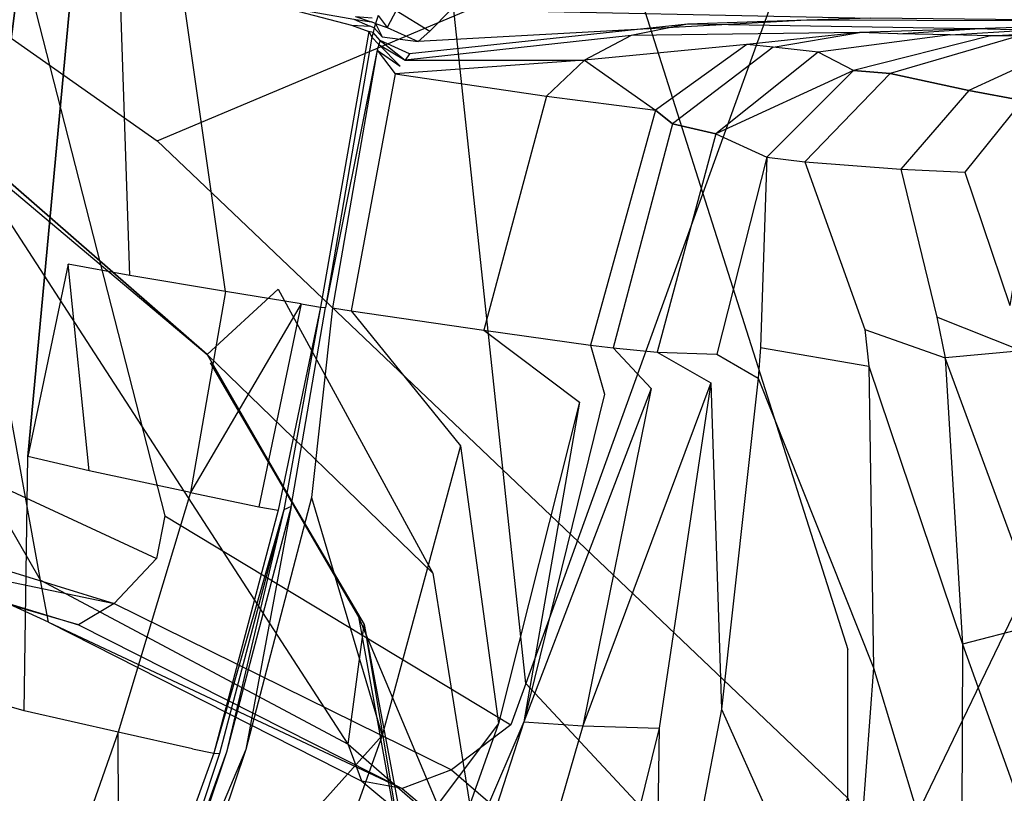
# Model space of a CAD drawing. Extents: x 0 to 0.355, y -0.385 to 0.
# Tile 28 of 32: x 0.273 to 0.317, y -0.109 to -0.075. Entities that reach past the tile are written whole.
import ezdxf

# ---------------------------------------------------------------- set-up
doc = ezdxf.new("R2010")
doc.units = 0
doc.layers.add('L0_URINAL_N_5574__0___REPLACEMT', color=7, linetype='CONTINUOUS')

msp = doc.modelspace()

# ---------------------------------------------------------------- linework, layer by layer
at = {"layer": 'L0_URINAL_N_5574__0___REPLACEMT', "color": 8}
for points, invisible_edges in [([(0.28186, -0.00242), (0.1775, -0.180545), (0.1775, -0.00242), (0.28186, -0.00242)], 13), ([(0.1775, -0.180545), (0.28186, -0.00242), (0.182129, -0.180758), (0.1775, -0.180545)], 10), ([(0.182129, -0.180758), (0.28186, -0.00242), (0.191058, -0.180158), (0.182129, -0.180758)], 13), ([(0.191058, -0.180158), (0.28186, -0.00242), (0.20156, -0.178128), (0.191058, -0.180158)], 10), ([(0.20156, -0.178128), (0.28186, -0.00242), (0.209109, -0.175819), (0.20156, -0.178128)], 13), ([(0.209109, -0.175819), (0.28186, -0.00242), (0.218416, -0.17234), (0.209109, -0.175819)], 10), ([(0.218416, -0.17234), (0.28186, -0.00242), (0.227407, -0.167404), (0.218416, -0.17234)], 13), ([(0.227407, -0.167404), (0.28186, -0.00242), (0.234201, -0.162742), (0.227407, -0.167404)], 10), ([(0.234201, -0.162742), (0.28186, -0.00242), (0.24144, -0.156302), (0.234201, -0.162742)], 13), ([(0.24144, -0.156302), (0.28186, -0.00242), (0.249376, -0.147868), (0.24144, -0.156302)], 10), ([(0.249376, -0.147868), (0.28186, -0.00242), (0.254201, -0.140408), (0.249376, -0.147868)], 13), ([(0.254201, -0.140408), (0.28186, -0.00242), (0.257675, -0.135569), (0.254201, -0.140408)], 10), ([(0.257675, -0.135569), (0.28186, -0.00242), (0.261153, -0.128393), (0.257675, -0.135569)], 13), ([(0.261153, -0.128393), (0.28186, -0.00242), (0.26464, -0.121296), (0.261153, -0.128393)], 10), ([(0.26464, -0.121296), (0.28186, -0.00242), (0.267772, -0.112912), (0.26464, -0.121296)], 13), ([(0.267772, -0.112912), (0.28186, -0.00242), (0.270424, -0.1049), (0.267772, -0.112912)], 10), ([(0.270424, -0.1049), (0.28186, -0.00242), (0.273312, -0.094232), (0.270424, -0.1049)], 13), ([(0.273312, -0.094232), (0.28186, -0.00242), (0.275124, -0.085555), (0.273312, -0.094232)], 10), ([(0.275124, -0.085555), (0.28186, -0.00242), (0.277442, -0.07207), (0.275124, -0.085555)], 13), ([(0.27914, -0.079991, 0.387912), (0.22832, -0.044243, 0.377647), (0.232508, -0.060187, 0.36421), (0.27914, -0.079991, 0.387912)], 13), ([(0.22832, -0.044243, 0.377647), (0.27914, -0.079991, 0.387912), (0.271403, -0.050529, 0.41274), (0.22832, -0.044243, 0.377647)], 14), ([(0.266449, -0.045868, 0.616615), (0.279489, -0.09691, 0.574216), (0.289476, -0.045637, 0.616302), (0.266449, -0.045868, 0.616615)], 14), ([(0.295771, -0.104461, 0.567556), (0.289476, -0.045637, 0.616302), (0.279489, -0.09691, 0.574216), (0.295771, -0.104461, 0.567556)], 14), ([(0.317102, -0.045425, 0.61587), (0.289476, -0.045637, 0.616302), (0.295771, -0.104461, 0.567556), (0.317102, -0.045425, 0.61587)], 14), ([(0.317102, -0.045425, 0.61587), (0.295771, -0.104461, 0.567556), (0.310173, -0.117127, 0.55655), (0.317102, -0.045425, 0.61587)], 14), ([(0.344652, -0.045417, 0.615265), (0.310173, -0.117127, 0.55655), (0.322465, -0.128119, 0.54705), (0.344652, -0.045417, 0.615265)], 14), ([(0.344652, -0.045417, 0.615265), (0.317102, -0.045425, 0.61587), (0.310173, -0.117127, 0.55655), (0.344652, -0.045417, 0.615265)], 14), ([(0.279489, -0.09691, 0.574216), (0.266449, -0.045868, 0.616615), (0.264303, -0.091984, 0.57862), (0.279489, -0.09691, 0.574216)], 13), ([(0.27914, -0.079991, 0.387912), (0.300191, -0.071136, 0.455824), (0.271403, -0.050529, 0.41274), (0.27914, -0.079991, 0.387912)], 14), ([(0.27914, -0.167881, 0.313848), (0.232508, -0.060187, 0.36421), (0.232508, -0.148078, 0.290146), (0.27914, -0.167881, 0.313848)], 13), ([(0.232508, -0.060187, 0.36421), (0.27914, -0.167881, 0.313848), (0.27914, -0.079991, 0.387912), (0.232508, -0.060187, 0.36421)], 14), ([(0.27914, -0.067603, 0.530105), (0.300191, -0.071136, 0.455824), (0.3103, -0.102926, 0.50034), (0.27914, -0.067603, 0.530105)], 13), ([(0.300191, -0.071136, 0.455824), (0.27914, -0.079991, 0.387912), (0.3103, -0.10963, 0.423385), (0.300191, -0.071136, 0.455824)], 13), ([(0.3103, -0.10963, 0.423385), (0.3103, -0.102926, 0.50034), (0.300191, -0.071136, 0.455824), (0.3103, -0.10963, 0.423385)], 14), ([(0.277442, -0.07207), (0.27791, -0.086074), (0.275124, -0.085555), (0.277442, -0.07207)], 13), ([(0.27791, -0.086074), (0.277442, -0.07207), (0.28021, -0.072697), (0.27791, -0.086074)], 14), ([(0.28021, -0.072697), (0.282223, -0.086786, 0.000913), (0.27791, -0.086074), (0.28021, -0.072697)], 13), ([(0.282223, -0.086786, 0.000913), (0.28021, -0.072697), (0.284518, -0.073888, 0.000936), (0.282223, -0.086786, 0.000913)], 14), ([(0.285633, -0.087349, 0.004315), (0.282223, -0.086786, 0.000913), (0.284518, -0.073888, 0.000936), (0.285633, -0.087349, 0.004315)], 14), ([(0.284518, -0.073888, 0.000936), (0.288011, -0.074516, 0.004574), (0.287911, -0.07478, 0.004484), (0.284518, -0.073888, 0.000936)], 14), ([(0.284518, -0.073888, 0.000936), (0.287911, -0.07478, 0.004484), (0.285633, -0.087349, 0.004315), (0.284518, -0.073888, 0.000936)], 14), ([(0.289921, -0.074112, 0.019344), (0.289518, -0.074879, 0.019154), (0.289108, -0.074339, 0.011862), (0.289921, -0.074112, 0.019344)], 14), ([(0.289921, -0.074112, 0.019344), (0.291435, -0.075057, 0.039574), (0.289518, -0.074879, 0.019154), (0.289921, -0.074112, 0.019344)], 14), ([(0.292405, -0.074079, 0.039978), (0.291435, -0.075057, 0.039574), (0.289921, -0.074112, 0.019344), (0.292405, -0.074079, 0.039978)], 14), ([(0.292405, -0.074079, 0.039978), (0.311326, -0.074463, 0.168122), (0.291435, -0.075057, 0.039574), (0.292405, -0.074079, 0.039978)], 14), ([(0.288011, -0.074516, 0.004574), (0.288741, -0.074826, 0.007464), (0.287911, -0.07478, 0.004484), (0.288011, -0.074516, 0.004574)], 14), ([(0.288091, -0.074394, 0.004647), (0.288792, -0.074629, 0.007567), (0.288011, -0.074516, 0.004574), (0.288091, -0.074394, 0.004647)], 14), ([(0.288011, -0.074516, 0.004574), (0.288792, -0.074629, 0.007567), (0.288741, -0.074826, 0.007464), (0.288011, -0.074516, 0.004574)], 14), ([(0.288091, -0.074394, 0.004647), (0.288848, -0.074449, 0.007673), (0.288792, -0.074629, 0.007567), (0.288091, -0.074394, 0.004647)], 14), ([(0.288993, -0.074699, 0.011611), (0.288792, -0.074629, 0.007567), (0.288848, -0.074449, 0.007673), (0.288993, -0.074699, 0.011611)], 14), ([(0.289108, -0.074339, 0.011862), (0.288993, -0.074699, 0.011611), (0.288848, -0.074449, 0.007673), (0.289108, -0.074339, 0.011862)], 14), ([(0.289108, -0.074339, 0.011862), (0.289518, -0.074879, 0.019154), (0.288993, -0.074699, 0.011611), (0.289108, -0.074339, 0.011862)], 14), ([(0.308449, -0.07455, 0.1662), (0.290921, -0.07552, 0.03912), (0.291435, -0.075057, 0.039574), (0.308449, -0.07455, 0.1662)], 14), ([(0.308449, -0.07455, 0.1662), (0.30307, -0.074729, 0.162197), (0.290921, -0.07552, 0.03912), (0.308449, -0.07455, 0.1662)], 14), ([(0.311326, -0.074463, 0.168122), (0.308449, -0.07455, 0.1662), (0.291435, -0.075057, 0.039574), (0.311326, -0.074463, 0.168122)], 14), ([(0.316019, -0.074949, 0.269921), (0.30307, -0.074729, 0.162197), (0.308449, -0.07455, 0.1662), (0.316019, -0.074949, 0.269921)], 14), ([(0.311326, -0.074463, 0.168122), (0.326746, -0.07462, 0.276497), (0.308449, -0.07455, 0.1662), (0.311326, -0.074463, 0.168122)], 13), ([(0.326746, -0.07462, 0.276497), (0.316019, -0.074949, 0.269921), (0.308449, -0.07455, 0.1662), (0.326746, -0.07462, 0.276497)], 14), ([(0.326746, -0.07462, 0.276497), (0.311326, -0.074463, 0.168122), (0.330985, -0.074494, 0.279701), (0.326746, -0.07462, 0.276497)], 14), ([(0.287911, -0.07478, 0.004484), (0.288685, -0.075064, 0.007348), (0.285633, -0.087349, 0.004315), (0.287911, -0.07478, 0.004484)], 14), ([(0.287911, -0.07478, 0.004484), (0.288741, -0.074826, 0.007464), (0.288685, -0.075064, 0.007348), (0.287911, -0.07478, 0.004484)], 14), ([(0.288886, -0.075107, 0.01136), (0.288685, -0.075064, 0.007348), (0.288741, -0.074826, 0.007464), (0.288886, -0.075107, 0.01136)], 14), ([(0.288936, -0.074904, 0.011485), (0.288741, -0.074826, 0.007464), (0.288792, -0.074629, 0.007567), (0.288936, -0.074904, 0.011485)], 14), ([(0.288741, -0.074826, 0.007464), (0.288936, -0.074904, 0.011485), (0.288886, -0.075107, 0.01136), (0.288741, -0.074826, 0.007464)], 13), ([(0.288792, -0.074629, 0.007567), (0.288993, -0.074699, 0.011611), (0.288936, -0.074904, 0.011485), (0.288792, -0.074629, 0.007567)], 13), ([(0.2892, -0.075469, 0.018487), (0.288886, -0.075107, 0.01136), (0.288936, -0.074904, 0.011485), (0.2892, -0.075469, 0.018487)], 14), ([(0.288993, -0.074699, 0.011611), (0.289286, -0.075309, 0.018701), (0.288936, -0.074904, 0.011485), (0.288993, -0.074699, 0.011611)], 14), ([(0.288936, -0.074904, 0.011485), (0.289286, -0.075309, 0.018701), (0.2892, -0.075469, 0.018487), (0.288936, -0.074904, 0.011485)], 14), ([(0.288993, -0.074699, 0.011611), (0.289518, -0.074879, 0.019154), (0.289286, -0.075309, 0.018701), (0.288993, -0.074699, 0.011611)], 14), ([(0.289518, -0.074879, 0.019154), (0.290921, -0.07552, 0.03912), (0.289286, -0.075309, 0.018701), (0.289518, -0.074879, 0.019154)], 14), ([(0.291435, -0.075057, 0.039574), (0.290921, -0.07552, 0.03912), (0.289518, -0.074879, 0.019154), (0.291435, -0.075057, 0.039574)], 14), ([(0.30307, -0.074729, 0.162197), (0.300515, -0.075244, 0.16025), (0.290518, -0.076072, 0.038144), (0.30307, -0.074729, 0.162197)], 14), ([(0.30307, -0.074729, 0.162197), (0.290518, -0.076072, 0.038144), (0.290921, -0.07552, 0.03912), (0.30307, -0.074729, 0.162197)], 14), ([(0.310815, -0.075108, 0.26673), (0.300515, -0.075244, 0.16025), (0.30307, -0.074729, 0.162197), (0.310815, -0.075108, 0.26673)], 14), ([(0.316019, -0.074949, 0.269921), (0.310815, -0.075108, 0.26673), (0.30307, -0.074729, 0.162197), (0.316019, -0.074949, 0.269921)], 14), ([(0.316019, -0.074949, 0.269921), (0.312556, -0.075176, 0.28693), (0.310815, -0.075108, 0.26673), (0.316019, -0.074949, 0.269921)], 13), ([(0.312556, -0.075176, 0.28693), (0.316019, -0.074949, 0.269921), (0.318318, -0.074999, 0.290309), (0.312556, -0.075176, 0.28693)], 14), ([(0.318318, -0.074999, 0.290309), (0.314902, -0.075219, 0.306328), (0.312556, -0.075176, 0.28693), (0.318318, -0.074999, 0.290309)], 13), ([(0.314902, -0.075219, 0.306328), (0.318318, -0.074999, 0.290309), (0.320973, -0.075032, 0.309863), (0.314902, -0.075219, 0.306328)], 14), ([(0.320973, -0.075032, 0.309863), (0.31673, -0.075259, 0.322564), (0.314902, -0.075219, 0.306328), (0.320973, -0.075032, 0.309863)], 13), ([(0.326746, -0.07462, 0.276497), (0.318318, -0.074999, 0.290309), (0.316019, -0.074949, 0.269921), (0.326746, -0.07462, 0.276497)], 13), ([(0.31673, -0.075259, 0.322564), (0.320973, -0.075032, 0.309863), (0.323102, -0.075062, 0.326226), (0.31673, -0.075259, 0.322564)], 14), ([(0.273887, -0.099799, 0.55702), (0.25949, -0.075099, 0.495101), (0.270308, -0.080301, 0.49138), (0.273887, -0.099799, 0.55702)], 14), ([(0.260837, -0.095596, 0.560408), (0.25949, -0.075099, 0.495101), (0.273887, -0.099799, 0.55702), (0.260837, -0.095596, 0.560408)], 14), ([(0.288685, -0.075064, 0.007348), (0.286515, -0.087491, 0.007099), (0.285633, -0.087349, 0.004315), (0.288685, -0.075064, 0.007348)], 14), ([(0.288685, -0.075064, 0.007348), (0.288831, -0.075326, 0.011223), (0.286515, -0.087491, 0.007099), (0.288685, -0.075064, 0.007348)], 14), ([(0.288831, -0.075326, 0.011223), (0.286736, -0.087512, 0.010867), (0.286515, -0.087491, 0.007099), (0.288831, -0.075326, 0.011223)], 14), ([(0.289064, -0.075906, 0.018033), (0.286736, -0.087512, 0.010867), (0.288831, -0.075326, 0.011223), (0.289064, -0.075906, 0.018033)], 14), ([(0.288685, -0.075064, 0.007348), (0.288886, -0.075107, 0.01136), (0.288831, -0.075326, 0.011223), (0.288685, -0.075064, 0.007348)], 13), ([(0.28914, -0.075658, 0.018274), (0.288831, -0.075326, 0.011223), (0.288886, -0.075107, 0.01136), (0.28914, -0.075658, 0.018274)], 14), ([(0.288831, -0.075326, 0.011223), (0.28914, -0.075658, 0.018274), (0.289064, -0.075906, 0.018033), (0.288831, -0.075326, 0.011223)], 13), ([(0.288886, -0.075107, 0.01136), (0.2892, -0.075469, 0.018487), (0.28914, -0.075658, 0.018274), (0.288886, -0.075107, 0.01136)], 13), ([(0.2892, -0.075469, 0.018487), (0.290328, -0.076356, 0.037668), (0.28914, -0.075658, 0.018274), (0.2892, -0.075469, 0.018487)], 14), ([(0.290518, -0.076072, 0.038144), (0.2892, -0.075469, 0.018487), (0.289286, -0.075309, 0.018701), (0.290518, -0.076072, 0.038144)], 14), ([(0.2892, -0.075469, 0.018487), (0.290518, -0.076072, 0.038144), (0.290328, -0.076356, 0.037668), (0.2892, -0.075469, 0.018487)], 13), ([(0.289286, -0.075309, 0.018701), (0.290921, -0.07552, 0.03912), (0.290518, -0.076072, 0.038144), (0.289286, -0.075309, 0.018701)], 14), ([(0.300515, -0.075244, 0.16025), (0.298416, -0.07636, 0.158331), (0.290328, -0.076356, 0.037668), (0.300515, -0.075244, 0.16025)], 14), ([(0.300515, -0.075244, 0.16025), (0.290328, -0.076356, 0.037668), (0.290518, -0.076072, 0.038144), (0.300515, -0.075244, 0.16025)], 14), ([(0.305746, -0.075649, 0.263621), (0.298416, -0.07636, 0.158331), (0.300515, -0.075244, 0.16025), (0.305746, -0.075649, 0.263621)], 14), ([(0.310815, -0.075108, 0.26673), (0.305746, -0.075649, 0.263621), (0.300515, -0.075244, 0.16025), (0.310815, -0.075108, 0.26673)], 14), ([(0.310815, -0.075108, 0.26673), (0.306921, -0.075775, 0.283638), (0.305746, -0.075649, 0.263621), (0.310815, -0.075108, 0.26673)], 13), ([(0.306921, -0.075775, 0.283638), (0.310815, -0.075108, 0.26673), (0.312556, -0.075176, 0.28693), (0.306921, -0.075775, 0.283638)], 14), ([(0.308952, -0.075992, 0.30289), (0.306921, -0.075775, 0.283638), (0.312556, -0.075176, 0.28693), (0.308952, -0.075992, 0.30289)], 14), ([(0.314902, -0.075219, 0.306328), (0.308952, -0.075992, 0.30289), (0.312556, -0.075176, 0.28693), (0.314902, -0.075219, 0.306328)], 14), ([(0.310551, -0.07682, 0.318991), (0.308952, -0.075992, 0.30289), (0.314902, -0.075219, 0.306328), (0.310551, -0.07682, 0.318991)], 14), ([(0.31673, -0.075259, 0.322564), (0.310551, -0.07682, 0.318991), (0.314902, -0.075219, 0.306328), (0.31673, -0.075259, 0.322564)], 14), ([(0.312198, -0.076954, 0.327527), (0.310551, -0.07682, 0.318991), (0.31673, -0.075259, 0.322564), (0.312198, -0.076954, 0.327527)], 14), ([(0.318016, -0.075268, 0.330949), (0.312198, -0.076954, 0.327527), (0.31673, -0.075259, 0.322564), (0.318016, -0.075268, 0.330949)], 14), ([(0.315746, -0.077722, 0.345606), (0.312198, -0.076954, 0.327527), (0.318016, -0.075268, 0.330949), (0.315746, -0.077722, 0.345606)], 14), ([(0.320754, -0.075436, 0.348784), (0.315746, -0.077722, 0.345606), (0.318016, -0.075268, 0.330949), (0.320754, -0.075436, 0.348784)], 14), ([(0.318178, -0.078176, 0.357522), (0.315746, -0.077722, 0.345606), (0.320754, -0.075436, 0.348784), (0.318178, -0.078176, 0.357522)], 14), ([(0.323102, -0.075062, 0.326226), (0.318016, -0.075268, 0.330949), (0.31673, -0.075259, 0.322564), (0.323102, -0.075062, 0.326226)], 13), ([(0.286736, -0.087512, 0.010867), (0.289064, -0.075906, 0.018033), (0.287055, -0.08753, 0.017438), (0.286736, -0.087512, 0.010867)], 13), ([(0.289064, -0.075906, 0.018033), (0.289875, -0.076968, 0.036688), (0.287055, -0.08753, 0.017438), (0.289064, -0.075906, 0.018033)], 14), ([(0.28914, -0.075658, 0.018274), (0.290106, -0.076623, 0.037205), (0.289064, -0.075906, 0.018033), (0.28914, -0.075658, 0.018274)], 14), ([(0.289064, -0.075906, 0.018033), (0.290106, -0.076623, 0.037205), (0.289875, -0.076968, 0.036688), (0.289064, -0.075906, 0.018033)], 14), ([(0.28914, -0.075658, 0.018274), (0.290328, -0.076356, 0.037668), (0.290106, -0.076623, 0.037205), (0.28914, -0.075658, 0.018274)], 14), ([(0.305746, -0.075649, 0.263621), (0.301625, -0.078616, 0.260072), (0.298416, -0.07636, 0.158331), (0.305746, -0.075649, 0.263621)], 14), ([(0.302389, -0.079236, 0.279807), (0.301625, -0.078616, 0.260072), (0.305746, -0.075649, 0.263621), (0.302389, -0.079236, 0.279807)], 14), ([(0.306921, -0.075775, 0.283638), (0.302389, -0.079236, 0.279807), (0.305746, -0.075649, 0.263621), (0.306921, -0.075775, 0.283638)], 14), ([(0.304347, -0.079687, 0.298738), (0.302389, -0.079236, 0.279807), (0.306921, -0.075775, 0.283638), (0.304347, -0.079687, 0.298738)], 14), ([(0.308952, -0.075992, 0.30289), (0.304347, -0.079687, 0.298738), (0.306921, -0.075775, 0.283638), (0.308952, -0.075992, 0.30289)], 14), ([(0.281402, -0.089636, 0.483023), (0.270232, -0.079884, 0.489979), (0.272746, -0.07603, 0.487792), (0.281402, -0.089636, 0.483023)], 14), ([(0.284606, -0.086677, 0.480198), (0.281402, -0.089636, 0.483023), (0.272746, -0.07603, 0.487792), (0.284606, -0.086677, 0.480198)], 14), ([(0.298416, -0.07636, 0.158331), (0.296697, -0.077988, 0.156157), (0.289875, -0.076968, 0.036688), (0.298416, -0.07636, 0.158331)], 14), ([(0.298416, -0.07636, 0.158331), (0.289875, -0.076968, 0.036688), (0.290106, -0.076623, 0.037205), (0.298416, -0.07636, 0.158331)], 14), ([(0.290328, -0.076356, 0.037668), (0.298416, -0.07636, 0.158331), (0.290106, -0.076623, 0.037205), (0.290328, -0.076356, 0.037668)], 14), ([(0.298416, -0.07636, 0.158331), (0.301625, -0.078616, 0.260072), (0.296697, -0.077988, 0.156157), (0.298416, -0.07636, 0.158331)], 14), ([(0.310551, -0.07682, 0.318991), (0.304347, -0.079687, 0.298738), (0.308952, -0.075992, 0.30289), (0.310551, -0.07682, 0.318991)], 14), ([(0.310551, -0.07682, 0.318991), (0.306637, -0.080737, 0.314422), (0.304347, -0.079687, 0.298738), (0.310551, -0.07682, 0.318991)], 14), ([(0.310551, -0.07682, 0.318991), (0.312198, -0.076954, 0.327527), (0.306637, -0.080737, 0.314422), (0.310551, -0.07682, 0.318991)], 14), ([(0.289875, -0.076968, 0.036688), (0.287901, -0.087662, 0.035427), (0.287055, -0.08753, 0.017438), (0.289875, -0.076968, 0.036688)], 14), ([(0.289875, -0.076968, 0.036688), (0.296697, -0.077988, 0.156157), (0.287901, -0.087662, 0.035427), (0.289875, -0.076968, 0.036688)], 14), ([(0.312198, -0.076954, 0.327527), (0.308349, -0.080935, 0.323078), (0.306637, -0.080737, 0.314422), (0.312198, -0.076954, 0.327527)], 14), ([(0.312198, -0.076954, 0.327527), (0.315746, -0.077722, 0.345606), (0.308349, -0.080935, 0.323078), (0.312198, -0.076954, 0.327527)], 14), ([(0.296697, -0.077988, 0.156157), (0.293871, -0.088529, 0.150517), (0.287901, -0.087662, 0.035427), (0.296697, -0.077988, 0.156157)], 14), ([(0.296697, -0.077988, 0.156157), (0.301625, -0.078616, 0.260072), (0.293871, -0.088529, 0.150517), (0.296697, -0.077988, 0.156157)], 14), ([(0.315746, -0.077722, 0.345606), (0.312677, -0.081278, 0.341464), (0.308349, -0.080935, 0.323078), (0.315746, -0.077722, 0.345606)], 14), ([(0.315746, -0.077722, 0.345606), (0.318178, -0.078176, 0.357522), (0.312677, -0.081278, 0.341464), (0.315746, -0.077722, 0.345606)], 14), ([(0.318178, -0.078176, 0.357522), (0.315566, -0.081412, 0.353582), (0.312677, -0.081278, 0.341464), (0.318178, -0.078176, 0.357522)], 14), ([(0.318178, -0.078176, 0.357522), (0.31863, -0.081181, 0.366273), (0.315566, -0.081412, 0.353582), (0.318178, -0.078176, 0.357522)], 14), ([(0.301625, -0.078616, 0.260072), (0.298689, -0.089209, 0.250675), (0.293871, -0.088529, 0.150517), (0.301625, -0.078616, 0.260072)], 14), ([(0.301625, -0.078616, 0.260072), (0.302389, -0.079236, 0.279807), (0.298689, -0.089209, 0.250675), (0.301625, -0.078616, 0.260072)], 14), ([(0.302389, -0.079236, 0.279807), (0.29971, -0.089327, 0.269506), (0.298689, -0.089209, 0.250675), (0.302389, -0.079236, 0.279807)], 14), ([(0.302389, -0.079236, 0.279807), (0.304347, -0.079687, 0.298738), (0.29971, -0.089327, 0.269506), (0.302389, -0.079236, 0.279807)], 14), ([(0.270232, -0.079884, 0.489979), (0.281402, -0.089636, 0.483023), (0.270308, -0.080301, 0.49138), (0.270232, -0.079884, 0.489979)], 14), ([(0.304347, -0.079687, 0.298738), (0.301695, -0.08952, 0.287423), (0.29971, -0.089327, 0.269506), (0.304347, -0.079687, 0.298738)], 14), ([(0.304347, -0.079687, 0.298738), (0.306637, -0.080737, 0.314422), (0.301695, -0.08952, 0.287423), (0.304347, -0.079687, 0.298738)], 14), ([(0.270308, -0.080301, 0.49138), (0.281402, -0.089636, 0.483023), (0.281535, -0.090003, 0.484429), (0.270308, -0.080301, 0.49138)], 14), ([(0.287766, -0.107204, 0.550273), (0.270308, -0.080301, 0.49138), (0.281535, -0.090003, 0.484429), (0.287766, -0.107204, 0.550273)], 14), ([(0.273887, -0.099799, 0.55702), (0.270308, -0.080301, 0.49138), (0.287766, -0.107204, 0.550273), (0.273887, -0.099799, 0.55702)], 14), ([(0.27914, -0.167881, 0.313848), (0.3103, -0.10963, 0.423385), (0.27914, -0.079991, 0.387912), (0.27914, -0.167881, 0.313848)], 14), ([(0.306637, -0.080737, 0.314422), (0.304382, -0.089608, 0.302217), (0.301695, -0.08952, 0.287423), (0.306637, -0.080737, 0.314422)], 14), ([(0.306637, -0.080737, 0.314422), (0.30636, -0.089309, 0.311655), (0.304382, -0.089608, 0.302217), (0.306637, -0.080737, 0.314422)], 14), ([(0.306637, -0.080737, 0.314422), (0.308349, -0.080935, 0.323078), (0.30636, -0.089309, 0.311655), (0.306637, -0.080737, 0.314422)], 14), ([(0.308349, -0.080935, 0.323078), (0.311056, -0.088501, 0.331769), (0.30636, -0.089309, 0.311655), (0.308349, -0.080935, 0.323078)], 14), ([(0.308349, -0.080935, 0.323078), (0.312677, -0.081278, 0.341464), (0.311056, -0.088501, 0.331769), (0.308349, -0.080935, 0.323078)], 14), ([(0.31863, -0.081181, 0.366273), (0.3176, -0.087422, 0.359114), (0.315566, -0.081412, 0.353582), (0.31863, -0.081181, 0.366273)], 14), ([(0.312677, -0.081278, 0.341464), (0.314308, -0.087947, 0.345061), (0.311056, -0.088501, 0.331769), (0.312677, -0.081278, 0.341464)], 14), ([(0.312677, -0.081278, 0.341464), (0.315566, -0.081412, 0.353582), (0.314308, -0.087947, 0.345061), (0.312677, -0.081278, 0.341464)], 14), ([(0.315566, -0.081412, 0.353582), (0.3176, -0.087422, 0.359114), (0.314308, -0.087947, 0.345061), (0.315566, -0.081412, 0.353582)], 14), ([(0.275124, -0.085555), (0.276074, -0.094879), (0.273312, -0.094232), (0.275124, -0.085555)], 13), ([(0.276074, -0.094879), (0.275124, -0.085555), (0.27791, -0.086074), (0.276074, -0.094879)], 14), ([(0.280651, -0.095858, 0.001115), (0.276074, -0.094879), (0.27791, -0.086074), (0.280651, -0.095858, 0.001115)], 14), ([(0.282223, -0.086786, 0.000913), (0.280651, -0.095858, 0.001115), (0.27791, -0.086074), (0.282223, -0.086786, 0.000913)], 14), ([(0.285633, -0.087349, 0.004315), (0.280651, -0.095858, 0.001115), (0.282223, -0.086786, 0.000913), (0.285633, -0.087349, 0.004315)], 14), ([(0.284606, -0.086677, 0.480198), (0.291576, -0.09949, 0.471071), (0.281402, -0.089636, 0.483023), (0.284606, -0.086677, 0.480198)], 14), ([(0.285633, -0.087349, 0.004315), (0.283727, -0.0965, 0.004479), (0.280651, -0.095858, 0.001115), (0.285633, -0.087349, 0.004315)], 14), ([(0.285633, -0.087349, 0.004315), (0.286515, -0.087491, 0.007099), (0.283727, -0.0965, 0.004479), (0.285633, -0.087349, 0.004315)], 14), ([(0.318121, -0.08947, 0.358953), (0.314308, -0.087947, 0.345061), (0.3176, -0.087422, 0.359114), (0.318121, -0.08947, 0.358953)], 14), ([(0.286515, -0.087491, 0.007099), (0.284596, -0.096653, 0.007167), (0.283727, -0.0965, 0.004479), (0.286515, -0.087491, 0.007099)], 14), ([(0.286515, -0.087491, 0.007099), (0.284853, -0.096633, 0.01079), (0.284596, -0.096653, 0.007167), (0.286515, -0.087491, 0.007099)], 14), ([(0.286515, -0.087491, 0.007099), (0.286736, -0.087512, 0.010867), (0.284853, -0.096633, 0.01079), (0.286515, -0.087491, 0.007099)], 14), ([(0.286736, -0.087512, 0.010867), (0.285188, -0.096486, 0.017346), (0.284853, -0.096633, 0.01079), (0.286736, -0.087512, 0.010867)], 13), ([(0.285188, -0.096486, 0.017346), (0.286736, -0.087512, 0.010867), (0.287055, -0.08753, 0.017438), (0.285188, -0.096486, 0.017346)], 14), ([(0.287055, -0.08753, 0.017438), (0.286102, -0.096084, 0.03523), (0.285188, -0.096486, 0.017346), (0.287055, -0.08753, 0.017438)], 14), ([(0.287055, -0.08753, 0.017438), (0.287901, -0.087662, 0.035427), (0.286102, -0.096084, 0.03523), (0.287055, -0.08753, 0.017438)], 14), ([(0.287901, -0.087662, 0.035427), (0.292821, -0.093751, 0.149638), (0.286102, -0.096084, 0.03523), (0.287901, -0.087662, 0.035427)], 14), ([(0.287901, -0.087662, 0.035427), (0.293871, -0.088529, 0.150517), (0.292821, -0.093751, 0.149638), (0.287901, -0.087662, 0.035427)], 14), ([(0.314308, -0.087947, 0.345061), (0.314689, -0.089785, 0.344476), (0.311056, -0.088501, 0.331769), (0.314308, -0.087947, 0.345061)], 14), ([(0.314308, -0.087947, 0.345061), (0.318121, -0.08947, 0.358953), (0.314689, -0.089785, 0.344476), (0.314308, -0.087947, 0.345061)], 13), ([(0.293871, -0.088529, 0.150517), (0.298192, -0.091774, 0.249219), (0.292821, -0.093751, 0.149638), (0.293871, -0.088529, 0.150517)], 14), ([(0.293871, -0.088529, 0.150517), (0.298689, -0.089209, 0.250675), (0.298192, -0.091774, 0.249219), (0.293871, -0.088529, 0.150517)], 14), ([(0.311056, -0.088501, 0.331769), (0.311239, -0.090156, 0.330831), (0.30636, -0.089309, 0.311655), (0.311056, -0.088501, 0.331769)], 14), ([(0.311056, -0.088501, 0.331769), (0.314689, -0.089785, 0.344476), (0.311239, -0.090156, 0.330831), (0.311056, -0.088501, 0.331769)], 14), ([(0.298689, -0.089209, 0.250675), (0.299327, -0.091423, 0.267944), (0.298192, -0.091774, 0.249219), (0.298689, -0.089209, 0.250675)], 14), ([(0.298689, -0.089209, 0.250675), (0.29971, -0.089327, 0.269506), (0.299327, -0.091423, 0.267944), (0.298689, -0.089209, 0.250675)], 14), ([(0.281402, -0.089636, 0.483023), (0.291576, -0.09949, 0.471071), (0.288223, -0.101463, 0.474587), (0.281402, -0.089636, 0.483023)], 14), ([(0.281402, -0.089636, 0.483023), (0.288223, -0.101463, 0.474587), (0.281535, -0.090003, 0.484429), (0.281402, -0.089636, 0.483023)], 14), ([(0.29971, -0.089327, 0.269506), (0.301417, -0.09117, 0.285753), (0.299327, -0.091423, 0.267944), (0.29971, -0.089327, 0.269506)], 14), ([(0.29971, -0.089327, 0.269506), (0.301695, -0.08952, 0.287423), (0.301417, -0.09117, 0.285753), (0.29971, -0.089327, 0.269506)], 14), ([(0.301695, -0.08952, 0.287423), (0.304112, -0.09091, 0.300462), (0.301417, -0.09117, 0.285753), (0.301695, -0.08952, 0.287423)], 14), ([(0.301695, -0.08952, 0.287423), (0.304382, -0.089608, 0.302217), (0.304112, -0.09091, 0.300462), (0.301695, -0.08952, 0.287423)], 14), ([(0.304382, -0.089608, 0.302217), (0.306244, -0.090704, 0.310163), (0.304112, -0.09091, 0.300462), (0.304382, -0.089608, 0.302217)], 14), ([(0.30636, -0.089309, 0.311655), (0.306244, -0.090704, 0.310163), (0.304382, -0.089608, 0.302217), (0.30636, -0.089309, 0.311655)], 14), ([(0.30636, -0.089309, 0.311655), (0.311239, -0.090156, 0.330831), (0.306244, -0.090704, 0.310163), (0.30636, -0.089309, 0.311655)], 14), ([(0.319082, -0.101746, 0.348753), (0.314689, -0.089785, 0.344476), (0.318121, -0.08947, 0.358953), (0.319082, -0.101746, 0.348753)], 14), ([(0.281535, -0.090003, 0.484429), (0.288223, -0.101463, 0.474587), (0.288474, -0.10181, 0.475963), (0.281535, -0.090003, 0.484429)], 14), ([(0.281535, -0.090003, 0.484429), (0.288474, -0.10181, 0.475963), (0.287766, -0.107204, 0.550273), (0.281535, -0.090003, 0.484429)], 14), ([(0.314689, -0.089785, 0.344476), (0.315462, -0.102688, 0.332863), (0.311239, -0.090156, 0.330831), (0.314689, -0.089785, 0.344476)], 14), ([(0.314689, -0.089785, 0.344476), (0.319082, -0.101746, 0.348753), (0.315462, -0.102688, 0.332863), (0.314689, -0.089785, 0.344476)], 13), ([(0.311239, -0.090156, 0.330831), (0.311453, -0.103757, 0.31796), (0.306244, -0.090704, 0.310163), (0.311239, -0.090156, 0.330831)], 14), ([(0.311239, -0.090156, 0.330831), (0.315462, -0.102688, 0.332863), (0.311453, -0.103757, 0.31796), (0.311239, -0.090156, 0.330831)], 14), ([(0.304112, -0.09091, 0.300462), (0.301787, -0.106484, 0.285277), (0.298336, -0.106371, 0.271517), (0.304112, -0.09091, 0.300462)], 14), ([(0.304112, -0.09091, 0.300462), (0.298336, -0.106371, 0.271517), (0.301417, -0.09117, 0.285753), (0.304112, -0.09091, 0.300462)], 14), ([(0.304112, -0.09091, 0.300462), (0.304602, -0.105616, 0.295717), (0.301787, -0.106484, 0.285277), (0.304112, -0.09091, 0.300462)], 14), ([(0.306244, -0.090704, 0.310163), (0.304602, -0.105616, 0.295717), (0.304112, -0.09091, 0.300462), (0.306244, -0.090704, 0.310163)], 14), ([(0.306244, -0.090704, 0.310163), (0.311453, -0.103757, 0.31796), (0.304602, -0.105616, 0.295717), (0.306244, -0.090704, 0.310163)], 14), ([(0.301417, -0.09117, 0.285753), (0.298336, -0.106371, 0.271517), (0.295679, -0.106198, 0.254658), (0.301417, -0.09117, 0.285753)], 14), ([(0.301417, -0.09117, 0.285753), (0.295679, -0.106198, 0.254658), (0.299327, -0.091423, 0.267944), (0.301417, -0.09117, 0.285753)], 14), ([(0.299327, -0.091423, 0.267944), (0.295679, -0.106198, 0.254658), (0.298192, -0.091774, 0.249219), (0.299327, -0.091423, 0.267944)], 14), ([(0.298192, -0.091774, 0.249219), (0.294538, -0.106264, 0.236871), (0.292821, -0.093751, 0.149638), (0.298192, -0.091774, 0.249219)], 14), ([(0.298192, -0.091774, 0.249219), (0.295679, -0.106198, 0.254658), (0.294538, -0.106264, 0.236871), (0.298192, -0.091774, 0.249219)], 14), ([(0.279115, -0.098828, 0.572641), (0.264303, -0.091984, 0.57862), (0.264213, -0.09392, 0.577025), (0.279115, -0.098828, 0.572641)], 13), ([(0.264303, -0.091984, 0.57862), (0.279115, -0.098828, 0.572641), (0.279489, -0.09691, 0.574216), (0.264303, -0.091984, 0.57862)], 14), ([(0.264213, -0.09392, 0.577025), (0.262925, -0.096439, 0.574191), (0.279115, -0.098828, 0.572641), (0.264213, -0.09392, 0.577025)], 14), ([(0.292821, -0.093751, 0.149638), (0.289291, -0.106817, 0.142212), (0.286102, -0.096084, 0.03523), (0.292821, -0.093751, 0.149638)], 14), ([(0.292821, -0.093751, 0.149638), (0.294538, -0.106264, 0.236871), (0.289291, -0.106817, 0.142212), (0.292821, -0.093751, 0.149638)], 14), ([(0.273312, -0.094232), (0.273143, -0.105699), (0.270424, -0.1049), (0.273312, -0.094232)], 13), ([(0.273143, -0.105699), (0.273312, -0.094232), (0.276074, -0.094879), (0.273143, -0.105699)], 14), ([(0.277379, -0.106652, 0.000835), (0.273143, -0.105699), (0.276074, -0.094879), (0.277379, -0.106652, 0.000835)], 14), ([(0.280651, -0.095858, 0.001115), (0.277379, -0.106652, 0.000835), (0.276074, -0.094879), (0.280651, -0.095858, 0.001115)], 14), ([(0.274239, -0.101696, 0.563564), (0.260837, -0.095596, 0.560408), (0.273887, -0.099799, 0.55702), (0.274239, -0.101696, 0.563564)], 14), ([(0.260975, -0.097586, 0.566909), (0.260837, -0.095596, 0.560408), (0.274239, -0.101696, 0.563564), (0.260975, -0.097586, 0.566909)], 14), ([(0.280742, -0.107409, 0.00403), (0.277379, -0.106652, 0.000835), (0.280651, -0.095858, 0.001115), (0.280742, -0.107409, 0.00403)], 14), ([(0.280651, -0.095858, 0.001115), (0.283727, -0.0965, 0.004479), (0.280742, -0.107409, 0.00403), (0.280651, -0.095858, 0.001115)], 14), ([(0.286102, -0.096084, 0.03523), (0.283143, -0.107443, 0.033448), (0.285188, -0.096486, 0.017346), (0.286102, -0.096084, 0.03523)], 14), ([(0.286102, -0.096084, 0.03523), (0.289291, -0.106817, 0.142212), (0.283143, -0.107443, 0.033448), (0.286102, -0.096084, 0.03523)], 14), ([(0.261849, -0.097654, 0.570836), (0.277207, -0.100862, 0.570112), (0.262925, -0.096439, 0.574191), (0.261849, -0.097654, 0.570836)], 14), ([(0.262925, -0.096439, 0.574191), (0.277207, -0.100862, 0.570112), (0.279115, -0.098828, 0.572641), (0.262925, -0.096439, 0.574191)], 14), ([(0.283727, -0.0965, 0.004479), (0.284596, -0.096653, 0.007167), (0.280742, -0.107409, 0.00403), (0.283727, -0.0965, 0.004479)], 14), ([(0.284596, -0.096653, 0.007167), (0.281699, -0.107607, 0.006649), (0.280742, -0.107409, 0.00403), (0.284596, -0.096653, 0.007167)], 14), ([(0.281699, -0.107607, 0.006649), (0.284853, -0.096633, 0.01079), (0.281955, -0.107621, 0.010219), (0.281699, -0.107607, 0.006649)], 13), ([(0.284853, -0.096633, 0.01079), (0.281699, -0.107607, 0.006649), (0.284596, -0.096653, 0.007167), (0.284853, -0.096633, 0.01079)], 14), ([(0.284853, -0.096633, 0.01079), (0.282275, -0.107566, 0.016448), (0.281955, -0.107621, 0.010219), (0.284853, -0.096633, 0.01079)], 14), ([(0.285188, -0.096486, 0.017346), (0.282275, -0.107566, 0.016448), (0.284853, -0.096633, 0.01079), (0.285188, -0.096486, 0.017346)], 14), ([(0.285188, -0.096486, 0.017346), (0.283143, -0.107443, 0.033448), (0.282275, -0.107566, 0.016448), (0.285188, -0.096486, 0.017346)], 14), ([(0.295095, -0.106333, 0.566024), (0.279489, -0.09691, 0.574216), (0.279115, -0.098828, 0.572641), (0.295095, -0.106333, 0.566024)], 13), ([(0.279489, -0.09691, 0.574216), (0.295095, -0.106333, 0.566024), (0.295771, -0.104461, 0.567556), (0.279489, -0.09691, 0.574216)], 14), ([(0.275594, -0.101819, 0.567114), (0.260975, -0.097586, 0.566909), (0.274239, -0.101696, 0.563564), (0.275594, -0.101819, 0.567114)], 14), ([(0.261849, -0.097654, 0.570836), (0.260975, -0.097586, 0.566909), (0.275594, -0.101819, 0.567114), (0.261849, -0.097654, 0.570836)], 14), ([(0.277207, -0.100862, 0.570112), (0.261849, -0.097654, 0.570836), (0.275594, -0.101819, 0.567114), (0.277207, -0.100862, 0.570112)], 13), ([(0.279115, -0.098828, 0.572641), (0.277207, -0.100862, 0.570112), (0.295095, -0.106333, 0.566024), (0.279115, -0.098828, 0.572641)], 14), ([(0.273887, -0.099799, 0.55702), (0.287766, -0.107204, 0.550273), (0.288368, -0.108876, 0.556806), (0.273887, -0.099799, 0.55702)], 14), ([(0.274239, -0.101696, 0.563564), (0.273887, -0.099799, 0.55702), (0.288368, -0.108876, 0.556806), (0.274239, -0.101696, 0.563564)], 14), ([(0.291576, -0.09949, 0.471071), (0.294129, -0.115476, 0.459694), (0.288223, -0.101463, 0.474587), (0.291576, -0.09949, 0.471071)], 14), ([(0.277207, -0.100862, 0.570112), (0.275594, -0.101819, 0.567114), (0.29242, -0.108365, 0.563574), (0.277207, -0.100862, 0.570112)], 14), ([(0.277207, -0.100862, 0.570112), (0.29242, -0.108365, 0.563574), (0.295095, -0.106333, 0.566024), (0.277207, -0.100862, 0.570112)], 14), ([(0.288223, -0.101463, 0.474587), (0.294129, -0.115476, 0.459694), (0.290969, -0.116568, 0.463774), (0.288223, -0.101463, 0.474587)], 14), ([(0.288223, -0.101463, 0.474587), (0.290969, -0.116568, 0.463774), (0.288474, -0.10181, 0.475963), (0.288223, -0.101463, 0.474587)], 14), ([(0.290187, -0.109202, 0.560518), (0.274239, -0.101696, 0.563564), (0.288368, -0.108876, 0.556806), (0.290187, -0.109202, 0.560518)], 13), ([(0.274239, -0.101696, 0.563564), (0.290187, -0.109202, 0.560518), (0.275594, -0.101819, 0.567114), (0.274239, -0.101696, 0.563564)], 14), ([(0.275594, -0.101819, 0.567114), (0.290187, -0.109202, 0.560518), (0.29242, -0.108365, 0.563574), (0.275594, -0.101819, 0.567114)], 14), ([(0.287766, -0.107204, 0.550273), (0.288474, -0.10181, 0.475963), (0.300236, -0.118034, 0.540417), (0.287766, -0.107204, 0.550273)], 14), ([(0.288474, -0.10181, 0.475963), (0.291315, -0.116817, 0.465197), (0.300236, -0.118034, 0.540417), (0.288474, -0.10181, 0.475963)], 14), ([(0.288474, -0.10181, 0.475963), (0.290969, -0.116568, 0.463774), (0.291315, -0.116817, 0.465197), (0.288474, -0.10181, 0.475963)], 14), ([(0.319082, -0.101746, 0.348753), (0.319968, -0.115227, 0.336329), (0.315462, -0.102688, 0.332863), (0.319082, -0.101746, 0.348753)], 14), ([(0.3103, -0.102926, 0.50034), (0.3103, -0.10963, 0.423385), (0.321241, -0.14459, 0.46523), (0.3103, -0.102926, 0.50034)], 13), ([(0.315462, -0.102688, 0.332863), (0.315405, -0.116875, 0.319324), (0.311453, -0.103757, 0.31796), (0.315462, -0.102688, 0.332863)], 14), ([(0.315462, -0.102688, 0.332863), (0.319968, -0.115227, 0.336329), (0.315405, -0.116875, 0.319324), (0.315462, -0.102688, 0.332863)], 14), ([(0.311453, -0.103757, 0.31796), (0.31034, -0.118529, 0.303428), (0.304602, -0.105616, 0.295717), (0.311453, -0.103757, 0.31796)], 14), ([(0.311453, -0.103757, 0.31796), (0.315405, -0.116875, 0.319324), (0.31034, -0.118529, 0.303428), (0.311453, -0.103757, 0.31796)], 14), ([(0.309297, -0.118949, 0.555058), (0.295771, -0.104461, 0.567556), (0.295095, -0.106333, 0.566024), (0.309297, -0.118949, 0.555058)], 13), ([(0.295771, -0.104461, 0.567556), (0.309297, -0.118949, 0.555058), (0.310173, -0.117127, 0.55655), (0.295771, -0.104461, 0.567556)], 14), ([(0.270451, -0.113834), (0.270424, -0.1049), (0.273143, -0.105699), (0.270451, -0.113834)], 14), ([(0.304602, -0.105616, 0.295717), (0.31034, -0.118529, 0.303428), (0.301567, -0.121385, 0.27981), (0.304602, -0.105616, 0.295717)], 14), ([(0.304602, -0.105616, 0.295717), (0.301567, -0.121385, 0.27981), (0.301787, -0.106484, 0.285277), (0.304602, -0.105616, 0.295717)], 14), ([(0.274372, -0.1153, 0.000886), (0.270451, -0.113834), (0.273143, -0.105699), (0.274372, -0.1153, 0.000886)], 14), ([(0.277379, -0.106652, 0.000835), (0.274372, -0.1153, 0.000886), (0.273143, -0.105699), (0.277379, -0.106652, 0.000835)], 14), ([(0.294538, -0.106264, 0.236871), (0.289393, -0.120782, 0.223524), (0.284859, -0.119176, 0.134193), (0.294538, -0.106264, 0.236871)], 14), ([(0.294538, -0.106264, 0.236871), (0.284859, -0.119176, 0.134193), (0.289291, -0.106817, 0.142212), (0.294538, -0.106264, 0.236871)], 14), ([(0.295679, -0.106198, 0.254658), (0.290789, -0.121259, 0.240272), (0.289393, -0.120782, 0.223524), (0.295679, -0.106198, 0.254658)], 14), ([(0.295679, -0.106198, 0.254658), (0.289393, -0.120782, 0.223524), (0.294538, -0.106264, 0.236871), (0.295679, -0.106198, 0.254658)], 14), ([(0.295679, -0.106198, 0.254658), (0.298336, -0.106371, 0.271517), (0.290789, -0.121259, 0.240272), (0.295679, -0.106198, 0.254658)], 14), ([(0.298336, -0.106371, 0.271517), (0.293779, -0.122108, 0.25606), (0.290789, -0.121259, 0.240272), (0.298336, -0.106371, 0.271517)], 14), ([(0.295095, -0.106333, 0.566024), (0.29242, -0.108365, 0.563574), (0.309297, -0.118949, 0.555058), (0.295095, -0.106333, 0.566024)], 14), ([(0.298336, -0.106371, 0.271517), (0.301787, -0.106484, 0.285277), (0.293779, -0.122108, 0.25606), (0.298336, -0.106371, 0.271517)], 14), ([(0.301787, -0.106484, 0.285277), (0.297739, -0.122799, 0.268798), (0.293779, -0.122108, 0.25606), (0.301787, -0.106484, 0.285277)], 14), ([(0.301787, -0.106484, 0.285277), (0.301567, -0.121385, 0.27981), (0.297739, -0.122799, 0.268798), (0.301787, -0.106484, 0.285277)], 14), ([(0.277379, -0.106652, 0.000835), (0.277452, -0.116453, 0.003931), (0.274372, -0.1153, 0.000886), (0.277379, -0.106652, 0.000835)], 13), ([(0.277452, -0.116453, 0.003931), (0.277379, -0.106652, 0.000835), (0.280742, -0.107409, 0.00403), (0.277452, -0.116453, 0.003931)], 14), ([(0.289291, -0.106817, 0.142212), (0.284859, -0.119176, 0.134193), (0.279777, -0.117381, 0.031564), (0.289291, -0.106817, 0.142212)], 14), ([(0.289291, -0.106817, 0.142212), (0.279777, -0.117381, 0.031564), (0.283143, -0.107443, 0.033448), (0.289291, -0.106817, 0.142212)], 14), ([(0.280742, -0.107409, 0.00403), (0.281699, -0.107607, 0.006649), (0.277452, -0.116453, 0.003931), (0.280742, -0.107409, 0.00403)], 14), ([(0.279067, -0.117123, 0.015519), (0.283143, -0.107443, 0.033448), (0.279777, -0.117381, 0.031564), (0.279067, -0.117123, 0.015519)], 13), ([(0.283143, -0.107443, 0.033448), (0.279067, -0.117123, 0.015519), (0.282275, -0.107566, 0.016448), (0.283143, -0.107443, 0.033448)], 14), ([(0.287766, -0.107204, 0.550273), (0.300236, -0.118034, 0.540417), (0.301359, -0.119545, 0.546776), (0.287766, -0.107204, 0.550273)], 14), ([(0.288368, -0.108876, 0.556806), (0.287766, -0.107204, 0.550273), (0.301359, -0.119545, 0.546776), (0.288368, -0.108876, 0.556806)], 14), ([(0.281699, -0.107607, 0.006649), (0.278349, -0.116803, 0.006238), (0.277452, -0.116453, 0.003931), (0.281699, -0.107607, 0.006649)], 14), ([(0.281699, -0.107607, 0.006649), (0.281955, -0.107621, 0.010219), (0.278349, -0.116803, 0.006238), (0.281699, -0.107607, 0.006649)], 14), ([(0.281955, -0.107621, 0.010219), (0.278807, -0.117029, 0.009637), (0.278349, -0.116803, 0.006238), (0.281955, -0.107621, 0.010219)], 14), ([(0.278807, -0.117029, 0.009637), (0.282275, -0.107566, 0.016448), (0.279067, -0.117123, 0.015519), (0.278807, -0.117029, 0.009637)], 13), ([(0.282275, -0.107566, 0.016448), (0.278807, -0.117029, 0.009637), (0.281955, -0.107621, 0.010219), (0.282275, -0.107566, 0.016448)], 14), ([(0.29242, -0.108365, 0.563574), (0.290187, -0.109202, 0.560518), (0.306178, -0.120152, 0.552917), (0.29242, -0.108365, 0.563574)], 14), ([(0.29242, -0.108365, 0.563574), (0.306178, -0.120152, 0.552917), (0.309297, -0.118949, 0.555058), (0.29242, -0.108365, 0.563574)], 14), ([(0.288368, -0.108876, 0.556806), (0.301359, -0.119545, 0.546776), (0.303548, -0.120366, 0.55019), (0.288368, -0.108876, 0.556806)], 14), ([(0.290187, -0.109202, 0.560518), (0.288368, -0.108876, 0.556806), (0.303548, -0.120366, 0.55019), (0.290187, -0.109202, 0.560518)], 14), ([(0.290187, -0.109202, 0.560518), (0.303548, -0.120366, 0.55019), (0.306178, -0.120152, 0.552917), (0.290187, -0.109202, 0.560518)], 14)]:
    msp.add_3dface(points, dxfattribs=dict(at, invisible_edges=invisible_edges))

doc.saveas('drawing.dxf')
